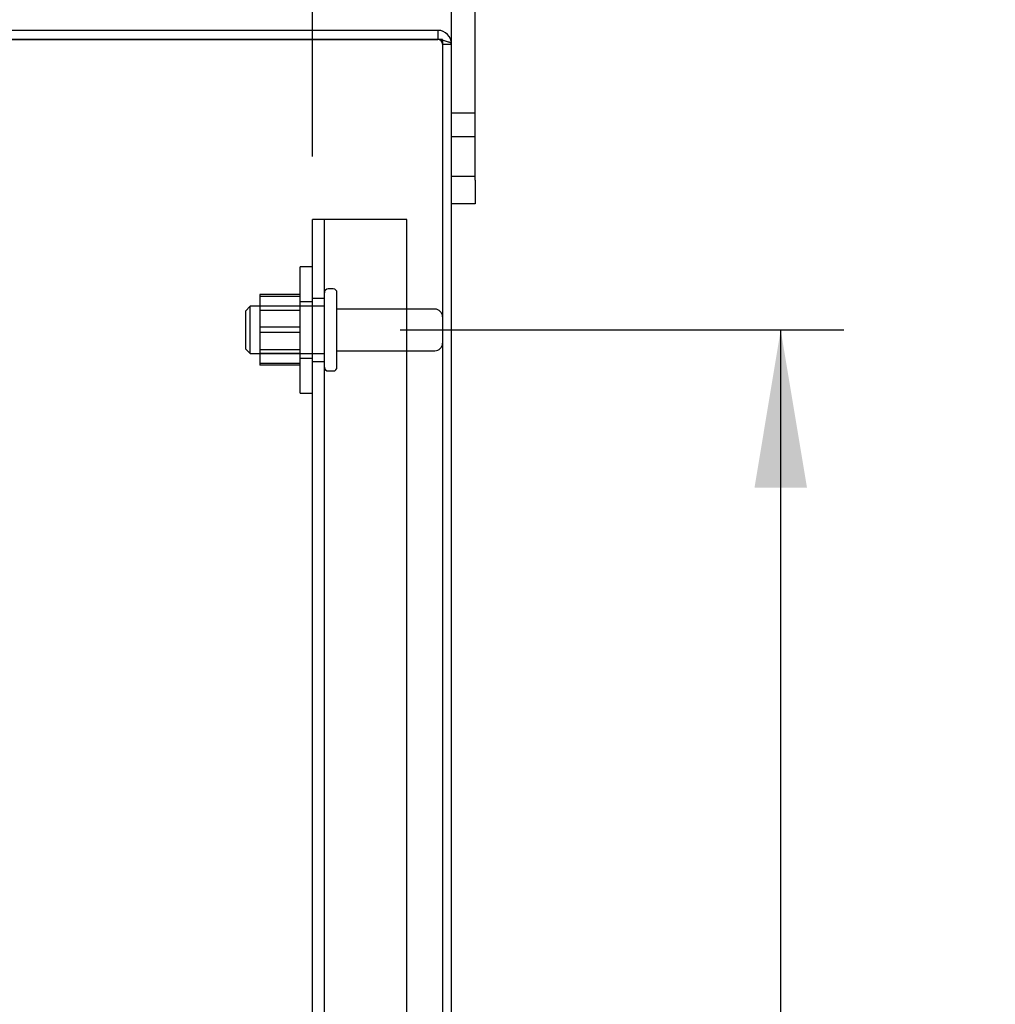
# Model space of a CAD drawing. Header units: inches. Extents: x 1 to 240, y -1 to 159.
# Tile 67 of 103: x 123 to 131, y 90 to 98. Entities that reach past the tile are written whole.
import ezdxf
from ezdxf.enums import TextEntityAlignment as Align
from ezdxf.lldxf.tags import DXFTag

# ---------------------------------------------------------------- set-up
doc = ezdxf.new("R2010")
doc.units = ezdxf.units.IN
doc.header["$MEASUREMENT"] = 0
for name, color, linetype in [('COM40678', 7, 'Continuous'), ('COM43552', 7, 'Continuous'), ('COM43581', 7, 'Continuous'), ('Default', 7, 'Continuous'), ('FET07710', 7, 'Continuous'), ('NTS166105', 7, 'Continuous'), ('STD26094', 7, 'Continuous'), ('WAF25059', 7, 'Continuous')]:
    doc.layers.add(name, color=color, linetype=linetype)
doc.styles.add('SEACAD_Times_New_Roman', font='times.ttf')
tags = doc.linetypes.add('HIDDEN2', pattern=[0.1875, 0.125, -0.0625]).pattern_tags.tags
tags[6:7] = [DXFTag(74, 4), DXFTag(75, 0), DXFTag(340, '0'), DXFTag(46, 0.0), DXFTag(50, 0.0), DXFTag(44, 0.0), DXFTag(45, 0.0)]
tags[4:5] = [DXFTag(74, 4), DXFTag(75, 0), DXFTag(340, '0'), DXFTag(46, 0.0), DXFTag(50, 0.0), DXFTag(44, 0.0), DXFTag(45, 0.0)]
doc.dimstyles.new('HAMMOND_(STH_-_240x160)', dxfattribs={"dimtxt": 1, "dimasz": 1.25, "dimexe": 0.5, "dimexo": 0.5, "dimgap": 0.25, "dimtad": 0, "dimtih": 1, "dimtoh": 1, "dimzin": 0, "dimdsep": 46, "dimtxsty": 'SEACAD_Times_New_Roman', "dimblk1": '_SE_FILLED', "dimblk2": '_SE_FILLED', "dimsah": 1, "dimcen": 0.5, "dimadec": 0, "dimazin": 0, "dimtfac": 0.8, "dimtofl": 0, "dimtmove": 0, "dimatfit": 3, "dimfxl": 1, "dimtolj": 1, "dimtzin": 0, "dimarcsym": 0})

# ---------------------------------------------------------------- blocks, each defined once
blk = doc.blocks.new('SE3')
at = {"layer": 'COM40678', "color": 7, "linetype": 'HIDDEN2'}
for p, q in [((125.6194, 69.538), (125.6194, 96.538)), ((125.7444, 96.538), (125.6194, 96.538)), ((125.7144, 69.538), (125.7144, 96.538)), ((126.3694, 96.538), (125.7444, 96.538)), ((126.3694, 69.538), (126.3694, 96.538)), ((125.7144, 95.913), (125.6194, 95.913)), ((125.6194, 95.413), (125.7144, 95.413))]:
    blk.add_line(p, q, dxfattribs=at)
at = {"layer": 'COM43552', "color": 7, "linetype": 'HIDDEN2'}
for p, q in [((116.9019, 97.9659), (126.6154, 97.9659)), ((126.6154, 98.038), (126.6154, 97.966)), ((126.6514, 97.93), (126.7234, 97.93))]:
    blk.add_line(p, q, dxfattribs=at)
at = {"layer": 'COM43552', "color": 7, "linetype": 'Continuous'}
for p, q in [((126.6154, 98.038), (116.9507, 98.038)), ((126.7234, 68.146), (126.7234, 97.93))]:
    blk.add_line(p, q, dxfattribs=at)
blk.add_arc((126.6154, 97.93), 0.108, 0, 90, dxfattribs=at)
at = {"layer": 'COM43552', "color": 7, "linetype": 'HIDDEN2'}
blk.add_arc((126.6154, 97.93), 0.036, 0, 90, dxfattribs=at)
blk.add_open_spline([(126.7234, 97.93), (126.7234, 97.933), (126.7206, 97.936), (126.7097, 97.942), (126.7017, 97.9449), (126.6817, 97.9509), (126.6698, 97.9539), (126.6436, 97.9599), (126.6295, 97.9629), (126.6154, 97.9659)], degree=3, knots=[0, 0, 0, 0, 0.25, 0.25, 0.5, 0.5, 0.75, 0.75, 1, 1, 1, 1], dxfattribs=at)
at = {"layer": 'COM43581', "color": 7, "linetype": 'Continuous'}
for q in [(116.8694, 97.966), (126.6514, 68.11)]:
    blk.add_line((126.6514, 97.966), q, dxfattribs=at)
at = {"layer": 'FET07710', "color": 7, "linetype": 'Continuous'}
for p, q in [((126.7234, 97.93), (126.7234, 98.9755)), ((126.9104, 96.8505), (126.9104, 98.9755)), ((126.9104, 96.8505), (126.9104, 96.663)), ((126.9104, 96.663), (126.7234, 96.663))]:
    blk.add_line(p, q, dxfattribs=at)
at = {"layer": 'FET07710', "color": 7, "linetype": 'HIDDEN2'}
for p, q in [((126.9104, 97.381), (126.7234, 97.381)), ((126.9104, 97.1942), (126.7234, 97.1942)), ((126.7234, 96.8817), (126.9104, 96.8817))]:
    blk.add_line(p, q, dxfattribs=at)
at = {"layer": 'NTS166105', "color": 7, "linetype": 'HIDDEN2'}
for p, q in [((125.2034, 95.9439), (125.2034, 95.6851)), ((125.5234, 95.9439), (125.2034, 95.9439)), ((125.5234, 95.9282), (125.2034, 95.9282)), ((125.5234, 95.8505), (125.2034, 95.8505)), ((125.5234, 95.8166), (125.2034, 95.8166)), ((125.2034, 95.6851), (125.2034, 95.3973)), ((125.5234, 95.6851), (125.2034, 95.6851)), ((125.5234, 95.6431), (125.2034, 95.6431)), ((125.2034, 95.5093), (125.5234, 95.5093)), ((125.5234, 95.4755), (125.2034, 95.4755)), ((125.2034, 95.3973), (125.2034, 95.3843)), ((125.5234, 95.3973), (125.2034, 95.3973)), ((125.5234, 95.3843), (125.2034, 95.3843))]:
    blk.add_line(p, q, dxfattribs=at)
at = {"layer": 'STD26094', "color": 7, "linetype": 'HIDDEN2'}
for p, q in [((125.7844, 95.988), (125.7444, 95.988)), ((125.8144, 95.368), (125.8144, 95.958)), ((125.1269, 95.8505), (125.0894, 95.813)), ((125.0894, 95.813), (125.0894, 95.513)), ((125.1269, 95.4755), (125.1269, 95.8505)), ((125.7144, 95.8505), (125.1269, 95.8505)), ((126.5914, 95.828), (125.8144, 95.828)), ((125.0894, 95.513), (125.1269, 95.4755)), ((125.1269, 95.4755), (125.7144, 95.4755)), ((125.8144, 95.498), (126.5914, 95.498)), ((125.7444, 95.338), (125.7844, 95.338))]:
    blk.add_line(p, q, dxfattribs=at)
for centre, radius, start, end in [((125.7444, 95.958), 0.03, 90, 180), ((125.7844, 95.958), 0.03, 0, 90), ((126.5914, 95.768), 0.06, 0, 90), ((126.5914, 95.558), 0.06, 270, 0), ((125.7444, 95.368), 0.03, 180, 270), ((125.7844, 95.368), 0.03, 270, 0)]:
    blk.add_arc(centre, radius, start, end, dxfattribs=at)
at = {"layer": 'WAF25059', "color": 7, "linetype": 'HIDDEN2'}
for p, q in [((125.5234, 95.163), (125.5234, 96.163)), ((125.6194, 96.163), (125.5234, 96.163)), ((125.6194, 95.8855), (125.5234, 95.8855)), ((125.5234, 95.4405), (125.6194, 95.4405)), ((125.5234, 95.163), (125.6194, 95.163))]:
    blk.add_line(p, q, dxfattribs=at)
blk = doc.blocks.new('DMBLK2867')
at = {"layer": 'Default', "linetype": 'Continuous'}
for points in [[(129.5422, 94.413), (129.3339, 95.663), (129.1256, 94.413)], [(129.5422, 71.663), (129.1256, 71.663), (129.3339, 70.413)]]:
    blk.add_hatch(color=7, dxfattribs=at).paths.add_polyline_path(points)
at = {"layer": 'Default', "color": 7, "linetype": 'Continuous'}
for p, q in [((126.3144, 95.663), (129.8339, 95.663)), ((129.3339, 83.888), (129.3339, 95.663)), ((129.3339, 70.413), (129.3339, 82.538)), ((126.3144, 70.413), (129.8339, 70.413))]:
    blk.add_line(p, q, dxfattribs=at)
at = {"layer": 'Default', "color": 7, "linetype": 'Continuous', "style": 'SEACAD_Times_New_Roman'}
blk.add_text('25.25', height=1, dxfattribs=at).set_placement((127.6277, 83.538), align=Align.TOP_LEFT)
blk = doc.blocks.new('_SE_FILLED')
at = {"color": 0}
blk.add_line((0, 0), (-1, 0), dxfattribs=at)
blk.add_solid([(0, 0), (-1, -0.1665), (-1, 0.1665), (0, 0)], dxfattribs=at)
blk = doc.blocks.new('DMBLK2868')
at = {"layer": 'Default', "linetype": 'Continuous'}
for points in [[(117.1702, 105.7464), (115.9202, 105.538), (117.1702, 105.3297)], [(124.3694, 105.7464), (124.3694, 105.3297), (125.6194, 105.538)]]:
    blk.add_hatch(color=7, dxfattribs=at).paths.add_polyline_path(points)
at = {"layer": 'Default', "color": 7, "linetype": 'Continuous'}
for p, q in [((115.9202, 97.524), (115.9202, 106.038)), ((125.6194, 97.038), (125.6194, 106.038)), ((115.9202, 105.538), (117.5525, 105.538)), ((123.9871, 105.538), (125.6194, 105.538))]:
    blk.add_line(p, q, dxfattribs=at)
at = {"layer": 'Default', "color": 7, "linetype": 'Continuous', "style": 'SEACAD_Times_New_Roman'}
for s, p in [('9.70', (119.4428, 106.038)), ('USABLE', (117.9025, 104.538)), ('DEPTH', (118.3883, 103.038))]:
    blk.add_text(s, height=1, dxfattribs=at).set_placement(p, align=Align.TOP_LEFT)

msp = doc.modelspace()

# ---------------------------------------------------------------- block references
at = {"layer": 'Default'}
msp.add_blockref('SE3', (0, 0), dxfattribs=at)

# ---------------------------------------------------------------- dimensions: what is measured, and where the dimension line sits
at = {"layer": 'Default', "color": 7, "linetype": 'Continuous'}
dim = msp.add_linear_dim(base=(125.6194, 105.538), p1=(115.9202, 97.024), p2=(125.6194, 96.538), text='\\A1;<>\\PUSABLE\\XDEPTH', dimstyle='HAMMOND_(STH_-_240x160)', dxfattribs=at)
dim.commit()
dim.dimension.update_dxf_attribs({"geometry": 'DMBLK2868', "text_midpoint": (120.7698, 105.538), "dimtype": 160})
dim = msp.add_linear_dim(base=(129.3339, 70.413), p1=(125.8144, 70.413), p2=(125.8144, 95.663), angle=90, text='\\A1;<>', dimstyle='HAMMOND_(STH_-_240x160)', dxfattribs=at)
dim.commit()
dim.dimension.update_dxf_attribs({"geometry": 'DMBLK2867', "text_midpoint": (129.3339, 83.038), "dimtype": 161})

doc.saveas('drawing.dxf')
